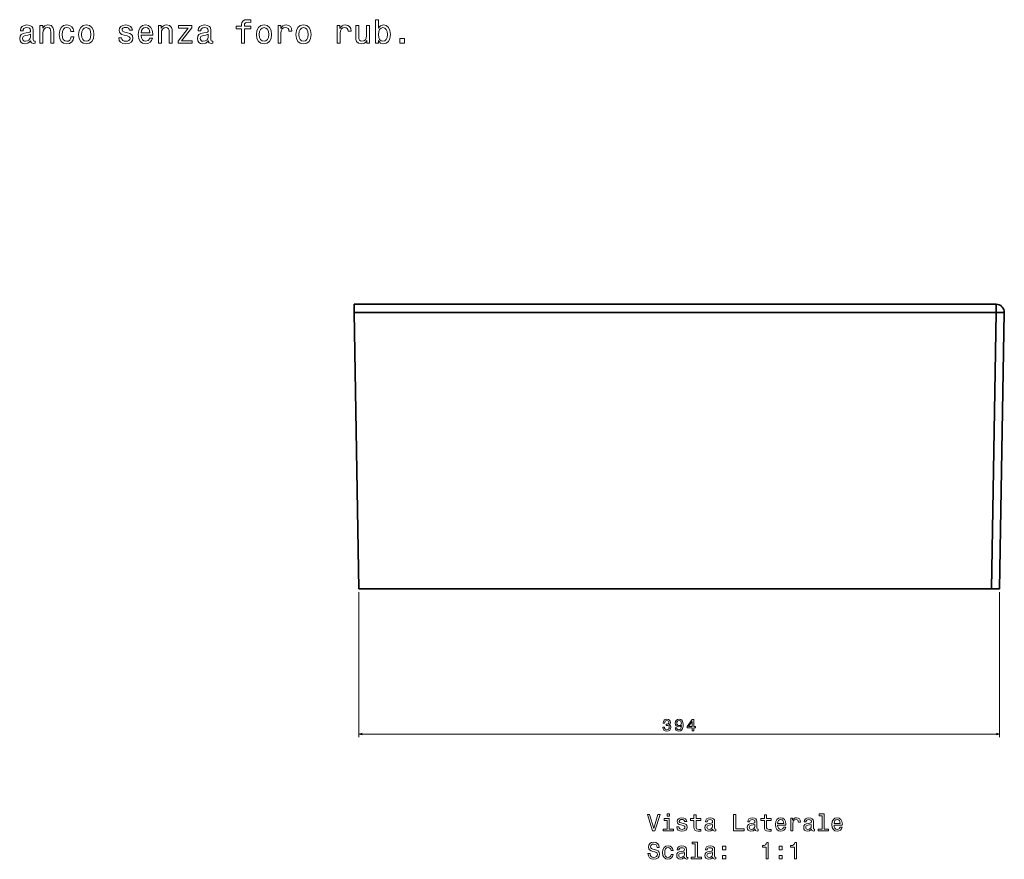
# Model space of a CAD drawing. Extents: x 395 to 1604, y 64 to 1265.
# Tile 3 of 3: x 999 to 1604, y 749 to 1265. Entities that reach past the tile are written whole.
import ezdxf

# ---------------------------------------------------------------- set-up
doc = ezdxf.new("R2010")
doc.units = 0

msp = doc.modelspace()

# ---------------------------------------------------------------- linework, layer by layer
at = {"color": 7, "lineweight": 35}
for p, q in [((1204.52, 1090.2), (1599.43, 1090.2)), ((1599.43, 1090.2), (1204.52, 1090.2)), ((1599.43, 1085.11), (1204.61, 1085.11)), ((1207.57, 915.2), (1204.61, 1085.11)), ((1599.43, 1085.11), (1204.61, 1085.11)), ((1207.57, 915.2), (1204.61, 1085.11)), ((1596.46, 915.2), (1599.43, 1085.11)), ((1599.43, 1085.11), (1596.46, 915.2)), ((1601.46, 915.2), (1604.43, 1085.11)), ((1604.43, 1085.11), (1601.46, 915.2)), ((1604.43, 1085.11), (1601.46, 915.2)), ((1207.57, 915.2), (1596.46, 915.2)), ((1207.57, 915.2), (1596.46, 915.2)), ((1596.46, 915.2), (1207.57, 915.2))]:
    msp.add_line(p, q, dxfattribs=at)
at = {"color": 7, "lineweight": 35, "ltscale": 0.127201}
for p, q in [((1204.61, 1085.11), (1204.52, 1090.2)), ((1204.52, 1090.2), (1204.61, 1085.11))]:
    msp.add_line(p, q, dxfattribs=at)
at = {"color": 7, "lineweight": 35, "ltscale": 0.127182}
msp.add_line((1599.43, 1085.11), (1599.43, 1090.2), dxfattribs=at)
msp.add_line((1599.43, 1085.11), (1599.43, 1090.2), dxfattribs=at)
at = {"color": 7, "lineweight": 35, "ltscale": 0.000273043}
msp.add_line((1604.42, 1085.1), (1604.43, 1085.11), dxfattribs=at)
at = {"color": 7, "lineweight": 35, "ltscale": 0.124982}
for p, q in [((1596.46, 915.2), (1601.46, 915.2)), ((1596.46, 915.2), (1601.46, 915.2)), ((1601.46, 915.2), (1596.46, 915.2))]:
    msp.add_line(p, q, dxfattribs=at)
at = {"color": 7, "lineweight": 13}
for p, q in [((1207.57, 913.2), (1207.57, 823.85)), ((1601.46, 913.2), (1601.46, 823.85)), ((1207.57, 825.85), (1601.46, 825.85))]:
    msp.add_line(p, q, dxfattribs=at)
for points in [[(1005.71, 1252.18), (1005.71, 1252.12), (1005.81, 1251.44), (1006.12, 1250.95), (1007.39, 1250.57), (1008.38, 1250.73), (1008.38, 1252.1), (1007.95, 1252.04), (1007.39, 1252.3), (1007.29, 1253.11), (1007.29, 1258.72), (1007.04, 1260.15), (1006.34, 1261.16), (1005.11, 1261.76), (1003.37, 1261.99), (1001.68, 1261.74), (1000.43, 1261.06), (999.64, 1259.99), (999.38, 1258.58), (999.38, 1258.46), (1000.97, 1258.46), (1001.11, 1259.3), (1001.56, 1259.91), (1002.28, 1260.27), (1003.31, 1260.41), (1004.3, 1260.31), (1005.01, 1260.01), (1005.43, 1259.48), (1005.57, 1258.76), (1005.49, 1257.91), (1005.17, 1257.49), (1004.36, 1257.29), (1002.85, 1257.12), (1001.11, 1256.76), (999.88, 1256.12), (999.16, 1255.11), (998.94, 1253.61), (999.14, 1252.28), (999.76, 1251.29), (1000.77, 1250.67), (1002.16, 1250.45), (1004.04, 1250.87)], [(1011.42, 1250.77), (1013.2, 1250.77), (1013.2, 1257.02), (1013.38, 1258.46), (1013.96, 1259.51), (1014.87, 1260.15), (1016.08, 1260.39), (1017.05, 1260.19), (1017.66, 1259.65), (1017.96, 1258.74), (1018.06, 1257.53), (1018.06, 1250.77), (1019.83, 1250.77), (1019.83, 1257.89), (1019.75, 1259.32), (1019.39, 1260.51), (1018.2, 1261.6), (1016.34, 1261.99), (1015.32, 1261.85), (1014.45, 1261.46), (1013.7, 1260.82), (1013.12, 1259.95), (1013.12, 1261.6), (1011.42, 1261.6)], [(1030.47, 1258.01), (1032.22, 1258.01), (1031.86, 1259.63), (1030.99, 1260.9), (1029.64, 1261.68), (1027.88, 1261.99), (1025.95, 1261.58), (1024.47, 1260.45), (1023.55, 1258.62), (1023.22, 1256.16), (1023.53, 1253.72), (1024.43, 1251.9), (1025.87, 1250.77), (1027.82, 1250.39), (1029.56, 1250.69), (1030.91, 1251.54), (1031.84, 1252.87), (1032.24, 1254.64), (1030.55, 1254.64), (1030.24, 1253.51), (1029.68, 1252.67), (1028.87, 1252.14), (1027.88, 1251.98), (1026.65, 1252.24), (1025.77, 1253.05), (1025.22, 1254.36), (1025.04, 1256.22), (1025.22, 1258.03), (1025.79, 1259.34), (1026.69, 1260.15), (1027.88, 1260.43), (1028.93, 1260.25), (1029.72, 1259.79), (1030.24, 1259.02)], [(1035.19, 1256.18), (1035.51, 1253.72), (1036.44, 1251.9), (1037.91, 1250.77), (1039.89, 1250.39), (1041.84, 1250.77), (1043.32, 1251.88), (1044.24, 1253.7), (1044.59, 1256.18), (1044.24, 1258.64), (1043.32, 1260.47), (1041.84, 1261.58), (1039.89, 1261.99), (1037.91, 1261.58), (1036.44, 1260.45), (1035.51, 1258.64)], [(1037, 1256.2), (1037.18, 1258.01), (1037.75, 1259.32), (1038.66, 1260.13), (1039.89, 1260.41), (1041.1, 1260.13), (1042, 1259.34), (1042.57, 1258.01), (1042.77, 1256.2), (1042.57, 1254.36), (1042, 1253.03), (1041.1, 1252.22), (1039.89, 1251.96), (1038.66, 1252.22), (1037.75, 1253.03), (1037.18, 1254.36)], [(1065.3, 1257.08), (1063.59, 1257.49), (1062.32, 1257.95), (1061.89, 1258.9), (1062.02, 1259.57), (1062.44, 1260.05), (1063.13, 1260.35), (1064.11, 1260.47), (1065.06, 1260.35), (1065.81, 1259.99), (1066.29, 1259.44), (1066.49, 1258.72), (1068.23, 1258.72), (1068.23, 1258.76), (1067.93, 1260.07), (1067.1, 1261.1), (1065.81, 1261.74), (1064.11, 1261.99), (1062.4, 1261.74), (1061.15, 1261.08), (1060.36, 1260.09), (1060.12, 1258.84), (1060.3, 1257.63), (1060.87, 1256.78), (1061.79, 1256.18), (1063.15, 1255.75), (1065.12, 1255.27), (1066.33, 1254.76), (1066.66, 1254.36), (1066.78, 1253.76), (1066.6, 1253.01), (1066.11, 1252.44), (1065.32, 1252.08), (1064.28, 1251.96), (1063.17, 1252.08), (1062.36, 1252.51), (1061.81, 1253.19), (1061.59, 1254.14), (1059.88, 1254.14), (1060.16, 1252.53), (1060.99, 1251.36), (1062.3, 1250.65), (1064.11, 1250.39), (1066.01, 1250.65), (1067.4, 1251.36), (1068.25, 1252.48), (1068.55, 1253.96), (1068.33, 1255.23), (1067.7, 1256.1), (1066.68, 1256.66)], [(1073.7, 1255.67), (1080.8, 1255.67), (1080.82, 1256.5), (1080.49, 1258.82), (1079.61, 1260.55), (1078.19, 1261.6), (1076.32, 1261.99), (1074.48, 1261.58), (1073.07, 1260.45), (1072.16, 1258.62), (1071.84, 1256.2), (1072.14, 1253.72), (1073.05, 1251.9), (1074.44, 1250.77), (1076.26, 1250.39), (1077.83, 1250.65), (1079.12, 1251.33), (1080.07, 1252.42), (1080.62, 1253.88), (1078.86, 1253.88), (1078.5, 1253.07), (1077.97, 1252.46), (1076.48, 1251.98), (1075.33, 1252.2), (1074.46, 1252.91), (1073.9, 1254.06), (1073.7, 1255.61)], [(1073.7, 1257.16), (1073.92, 1258.56), (1074.46, 1259.59), (1075.29, 1260.21), (1076.38, 1260.43), (1077.45, 1260.21), (1078.28, 1259.59), (1078.78, 1258.56), (1078.96, 1257.16)], [(1084.29, 1250.77), (1086.06, 1250.77), (1086.06, 1257.02), (1086.24, 1258.46), (1086.83, 1259.51), (1087.74, 1260.15), (1088.95, 1260.39), (1089.92, 1260.19), (1090.52, 1259.65), (1090.82, 1258.74), (1090.92, 1257.53), (1090.92, 1250.77), (1092.7, 1250.77), (1092.7, 1257.89), (1092.62, 1259.32), (1092.26, 1260.51), (1091.06, 1261.6), (1089.21, 1261.99), (1088.18, 1261.85), (1087.31, 1261.46), (1086.57, 1260.82), (1085.98, 1259.95), (1085.98, 1261.6), (1084.29, 1261.6)], [(1102.6, 1260.11), (1096.29, 1252.12), (1096.29, 1250.77), (1105.06, 1250.77), (1105.06, 1252.26), (1098.53, 1252.26), (1104.78, 1260.23), (1104.78, 1261.6), (1096.59, 1261.6), (1096.59, 1260.11)], [(1115.01, 1252.18), (1115.01, 1252.12), (1115.11, 1251.44), (1115.41, 1250.95), (1116.68, 1250.57), (1117.67, 1250.73), (1117.67, 1252.1), (1117.25, 1252.04), (1116.68, 1252.3), (1116.58, 1253.11), (1116.58, 1258.72), (1116.34, 1260.15), (1115.64, 1261.16), (1114.41, 1261.76), (1112.67, 1261.99), (1110.98, 1261.74), (1109.72, 1261.06), (1108.94, 1259.99), (1108.68, 1258.58), (1108.68, 1258.46), (1110.27, 1258.46), (1110.41, 1259.3), (1110.85, 1259.91), (1111.58, 1260.27), (1112.61, 1260.41), (1113.6, 1260.31), (1114.3, 1260.01), (1114.73, 1259.48), (1114.87, 1258.76), (1114.79, 1257.91), (1114.47, 1257.49), (1113.66, 1257.29), (1112.15, 1257.12), (1110.41, 1256.76), (1109.18, 1256.12), (1108.45, 1255.11), (1108.23, 1253.61), (1108.43, 1252.28), (1109.06, 1251.29), (1110.07, 1250.67), (1111.46, 1250.45), (1113.34, 1250.87)], [(1135.32, 1259.73), (1135.32, 1250.77), (1137.1, 1250.77), (1137.1, 1259.73), (1141.13, 1259.73), (1141.13, 1261.24), (1137.1, 1261.24), (1137.1, 1261.91), (1137.24, 1262.71), (1137.7, 1263.26), (1138.49, 1263.58), (1139.62, 1263.7), (1141.13, 1263.62), (1141.13, 1265.15), (1139.22, 1265.25), (1137.48, 1265.07), (1136.27, 1264.53), (1135.55, 1263.58), (1135.32, 1262.23), (1135.32, 1261.24), (1132.08, 1261.24), (1132.08, 1259.73)], [(1144.48, 1256.18), (1144.81, 1253.72), (1145.73, 1251.9), (1147.21, 1250.77), (1149.18, 1250.39), (1151.14, 1250.77), (1152.61, 1251.88), (1153.54, 1253.7), (1153.88, 1256.18), (1153.54, 1258.64), (1152.61, 1260.47), (1151.14, 1261.58), (1149.18, 1261.99), (1147.21, 1261.58), (1145.73, 1260.45), (1144.81, 1258.64)], [(1146.3, 1256.2), (1146.48, 1258.01), (1147.04, 1259.32), (1147.95, 1260.13), (1149.18, 1260.41), (1150.39, 1260.13), (1151.3, 1259.34), (1151.87, 1258.01), (1152.07, 1256.2), (1151.87, 1254.36), (1151.3, 1253.03), (1150.39, 1252.22), (1149.18, 1251.96), (1147.95, 1252.22), (1147.04, 1253.03), (1146.48, 1254.36)], [(1157.82, 1250.77), (1159.59, 1250.77), (1159.59, 1256.96), (1159.77, 1258.46), (1160.32, 1259.53), (1161.21, 1260.17), (1162.4, 1260.39), (1163.28, 1260.25), (1163.95, 1259.85), (1164.35, 1259.16), (1164.49, 1258.23), (1166.29, 1258.23), (1166.05, 1259.87), (1165.38, 1261.04), (1164.27, 1261.74), (1162.76, 1261.99), (1161.73, 1261.82), (1160.84, 1261.42), (1160.06, 1260.74), (1159.43, 1259.81), (1159.43, 1261.6), (1157.82, 1261.6)], [(1168.77, 1256.18), (1169.09, 1253.72), (1170.02, 1251.9), (1171.49, 1250.77), (1173.47, 1250.39), (1175.43, 1250.77), (1176.9, 1251.88), (1177.83, 1253.7), (1178.17, 1256.18), (1177.83, 1258.64), (1176.9, 1260.47), (1175.43, 1261.58), (1173.47, 1261.99), (1171.49, 1261.58), (1170.02, 1260.45), (1169.09, 1258.64)], [(1170.59, 1256.2), (1170.77, 1258.01), (1171.33, 1259.32), (1172.24, 1260.13), (1173.47, 1260.41), (1174.68, 1260.13), (1175.59, 1259.34), (1176.15, 1258.01), (1176.36, 1256.2), (1176.15, 1254.36), (1175.59, 1253.03), (1174.68, 1252.22), (1173.47, 1251.96), (1172.24, 1252.22), (1171.33, 1253.03), (1170.77, 1254.36)], [(1194.25, 1250.77), (1196.02, 1250.77), (1196.02, 1256.96), (1196.21, 1258.46), (1196.75, 1259.53), (1197.64, 1260.17), (1198.83, 1260.39), (1199.72, 1260.25), (1200.38, 1259.85), (1200.79, 1259.16), (1200.93, 1258.23), (1202.72, 1258.23), (1202.48, 1259.87), (1201.81, 1261.04), (1200.7, 1261.74), (1199.19, 1261.99), (1198.16, 1261.82), (1197.28, 1261.42), (1196.49, 1260.74), (1195.86, 1259.81), (1195.86, 1261.6), (1194.25, 1261.6)], [(1214.08, 1261.6), (1212.3, 1261.6), (1212.3, 1255.35), (1212.1, 1253.9), (1211.52, 1252.85), (1210.61, 1252.2), (1209.42, 1252), (1208.47, 1252.16), (1207.87, 1252.65), (1207.52, 1253.47), (1207.44, 1254.64), (1207.44, 1261.6), (1205.67, 1261.6), (1205.67, 1254.48), (1205.73, 1253.05), (1206.11, 1251.86), (1207.28, 1250.77), (1209.16, 1250.39), (1210.17, 1250.53), (1211.03, 1250.89), (1211.78, 1251.52), (1212.38, 1252.42), (1212.38, 1250.77), (1214.08, 1250.77)], [(1219.55, 1252.44), (1220.86, 1250.89), (1222.65, 1250.39), (1224.35, 1250.77), (1225.7, 1251.92), (1226.55, 1253.76), (1226.87, 1256.2), (1226.55, 1258.64), (1225.68, 1260.45), (1224.35, 1261.58), (1222.65, 1261.99), (1220.88, 1261.46), (1220.15, 1260.82), (1219.55, 1259.95), (1219.55, 1265.25), (1217.77, 1265.25), (1217.77, 1250.77), (1219.55, 1250.77)], [(1225.05, 1256.2), (1224.85, 1254.38), (1224.31, 1253.05), (1223.44, 1252.24), (1222.35, 1251.98), (1221.16, 1252.24), (1220.29, 1253.05), (1219.75, 1254.36), (1219.57, 1256.2), (1219.75, 1258.01), (1220.29, 1259.32), (1221.16, 1260.11), (1222.35, 1260.39), (1223.44, 1260.11), (1224.31, 1259.3), (1224.85, 1257.99)], [(1005.51, 1254.56), (1005.27, 1253.51), (1004.62, 1252.71), (1003.66, 1252.18), (1002.47, 1252), (1001.7, 1252.1), (1001.15, 1252.42), (1000.81, 1252.99), (1000.71, 1253.78), (1000.79, 1254.48), (1001.11, 1254.99), (1002.4, 1255.55), (1004.04, 1255.79), (1005.51, 1256.28)], [(1114.81, 1254.56), (1114.57, 1253.51), (1113.92, 1252.71), (1112.95, 1252.18), (1111.76, 1252), (1111, 1252.1), (1110.45, 1252.42), (1110.11, 1252.99), (1110.01, 1253.78), (1110.09, 1254.48), (1110.41, 1254.99), (1111.7, 1255.55), (1113.34, 1255.79), (1114.81, 1256.28)], [(1232.8, 1250.77), (1235.58, 1250.77), (1235.58, 1253.78), (1232.8, 1253.78)], [(1394.5, 830.05), (1394.5, 829.98), (1394.67, 829.01), (1395.14, 828.29), (1395.89, 827.82), (1396.87, 827.65), (1397.92, 827.82), (1398.71, 828.27), (1399.21, 828.97), (1399.4, 829.88), (1399.32, 830.48), (1399.09, 830.96), (1398.73, 831.33), (1398.25, 831.61), (1398.9, 832.15), (1399.13, 833.02), (1398.98, 833.8), (1398.55, 834.4), (1397.84, 834.77), (1396.87, 834.9), (1395.97, 834.74), (1395.27, 834.3), (1394.82, 833.59), (1394.67, 832.66), (1394.67, 832.58), (1395.56, 832.58), (1395.64, 833.23), (1395.91, 833.69), (1396.33, 833.98), (1396.93, 834.08), (1397.45, 834), (1397.83, 833.78), (1398.06, 833.44), (1398.16, 832.98), (1398.06, 832.48), (1397.82, 832.15), (1397.4, 831.95), (1396.82, 831.89), (1396.43, 831.9), (1396.43, 831.1), (1396.93, 831.12), (1397.56, 831.03), (1398.03, 830.79), (1398.32, 830.4), (1398.42, 829.88), (1398.31, 829.3), (1398.01, 828.86), (1397.55, 828.59), (1396.94, 828.5), (1396.3, 828.6), (1395.84, 828.9), (1395.54, 829.39), (1395.43, 830.05)], [(1402.1, 829.59), (1402.25, 828.79), (1402.68, 828.18), (1403.37, 827.79), (1404.28, 827.65), (1404.87, 827.72), (1405.41, 827.9), (1405.86, 828.22), (1406.24, 828.66), (1406.55, 829.22), (1406.77, 829.9), (1406.9, 830.69), (1406.95, 831.6), (1406.78, 833.02), (1406.28, 834.06), (1405.5, 834.68), (1404.42, 834.9), (1403.43, 834.72), (1402.68, 834.24), (1402.2, 833.49), (1402.04, 832.55), (1402.2, 831.59), (1402.67, 830.85), (1403.38, 830.39), (1404.28, 830.23), (1405.22, 830.43), (1405.94, 831.01), (1405.78, 829.89), (1405.46, 829.09), (1404.96, 828.62), (1404.29, 828.47), (1403.76, 828.54), (1403.38, 828.76), (1403.13, 829.11), (1403.03, 829.59)], [(1403.02, 832.56), (1403.12, 833.19), (1403.4, 833.68), (1403.84, 834), (1404.42, 834.11), (1405.01, 834), (1405.47, 833.68), (1405.75, 833.2), (1405.86, 832.57), (1405.75, 831.94), (1405.47, 831.46), (1405, 831.17), (1404.39, 831.07), (1403.83, 831.17), (1403.4, 831.46), (1403.12, 831.93)], [(1412.54, 827.85), (1413.45, 827.85), (1413.45, 829.59), (1414.45, 829.59), (1414.45, 830.4), (1413.45, 830.4), (1413.45, 834.7), (1412.53, 834.7), (1409.47, 830.48), (1409.47, 829.59), (1412.54, 829.59)], [(1410.32, 830.4), (1412.54, 833.53), (1412.54, 830.4)], [(1391.36, 776.33), (1388.86, 767.82), (1386.28, 776.33), (1384.91, 776.33), (1388.13, 766.32), (1389.58, 766.32), (1392.73, 776.33)], [(1398.47, 776.67), (1397.13, 776.67), (1397.13, 775.23), (1398.47, 775.23)], [(1413.6, 772.72), (1413.6, 768.84), (1413.68, 767.59), (1414.09, 766.72), (1414.89, 766.22), (1416.26, 766.05), (1417.76, 766.12), (1417.76, 767.21), (1416.67, 767.13), (1415.67, 767.24), (1415.14, 767.6), (1414.91, 768.21), (1414.86, 769.06), (1414.86, 772.72), (1417.76, 772.72), (1417.76, 773.8), (1414.86, 773.8), (1414.86, 776.06), (1413.6, 776.06), (1413.6, 773.8), (1411.41, 773.8), (1411.41, 772.72)], [(1437.98, 766.32), (1444.4, 766.32), (1444.4, 767.53), (1439.3, 767.53), (1439.3, 776.32), (1437.98, 776.32)], [(1456.97, 772.72), (1456.97, 768.84), (1457.05, 767.59), (1457.46, 766.72), (1458.26, 766.22), (1459.63, 766.05), (1461.13, 766.12), (1461.13, 767.21), (1460.04, 767.13), (1459.04, 767.24), (1458.51, 767.6), (1458.28, 768.21), (1458.24, 769.06), (1458.24, 772.72), (1461.13, 772.72), (1461.13, 773.8), (1458.24, 773.8), (1458.24, 776.06), (1456.97, 776.06), (1456.97, 773.8), (1454.78, 773.8), (1454.78, 772.72)], [(1492.49, 775.6), (1492.49, 767.39), (1489.88, 767.39), (1489.88, 766.32), (1496.35, 766.32), (1496.35, 767.39), (1493.75, 767.39), (1493.75, 776.67), (1490.5, 776.67), (1490.5, 775.6)], [(1398.42, 767.39), (1398.42, 773.8), (1395.17, 773.8), (1395.17, 772.72), (1397.16, 772.72), (1397.16, 767.39), (1394.56, 767.39), (1394.56, 766.32), (1401.05, 766.32), (1401.05, 767.39)], [(1407.01, 770.83), (1405.79, 771.12), (1404.88, 771.45), (1404.58, 772.13), (1404.66, 772.6), (1404.96, 772.95), (1405.45, 773.16), (1406.16, 773.25), (1406.84, 773.16), (1407.37, 772.91), (1407.72, 772.52), (1407.86, 772), (1409.1, 772), (1409.1, 772.03), (1408.88, 772.96), (1408.29, 773.7), (1407.37, 774.16), (1406.16, 774.33), (1404.94, 774.16), (1404.04, 773.68), (1403.48, 772.98), (1403.31, 772.08), (1403.44, 771.22), (1403.84, 770.61), (1404.5, 770.18), (1405.47, 769.88), (1406.88, 769.53), (1407.75, 769.17), (1407.98, 768.89), (1408.06, 768.45), (1407.93, 767.92), (1407.59, 767.52), (1407.03, 767.26), (1406.28, 767.17), (1405.48, 767.26), (1404.91, 767.56), (1404.52, 768.05), (1404.36, 768.73), (1403.13, 768.73), (1403.34, 767.57), (1403.93, 766.74), (1404.86, 766.23), (1406.16, 766.05), (1407.52, 766.23), (1408.51, 766.74), (1409.11, 767.55), (1409.33, 768.6), (1409.17, 769.51), (1408.73, 770.12), (1407.99, 770.53)], [(1425.17, 767.33), (1425.17, 767.29), (1425.24, 766.8), (1425.45, 766.45), (1426.36, 766.18), (1427.07, 766.29), (1427.07, 767.27), (1426.77, 767.23), (1426.36, 767.42), (1426.29, 767.99), (1426.29, 772), (1426.12, 773.02), (1425.61, 773.74), (1424.73, 774.17), (1423.5, 774.33), (1422.28, 774.16), (1421.39, 773.67), (1420.83, 772.91), (1420.64, 771.9), (1420.64, 771.81), (1421.78, 771.81), (1421.88, 772.42), (1422.2, 772.85), (1422.72, 773.11), (1423.45, 773.21), (1424.16, 773.14), (1424.66, 772.92), (1424.96, 772.55), (1425.07, 772.03), (1425.01, 771.42), (1424.78, 771.12), (1424.2, 770.97), (1423.12, 770.86), (1421.88, 770.6), (1421, 770.14), (1420.48, 769.42), (1420.33, 768.35), (1420.47, 767.4), (1420.92, 766.7), (1421.64, 766.25), (1422.63, 766.09), (1423.97, 766.39)], [(1425.02, 769.03), (1424.85, 768.28), (1424.39, 767.7), (1423.7, 767.33), (1422.85, 767.2), (1422.3, 767.27), (1421.91, 767.5), (1421.67, 767.91), (1421.59, 768.47), (1421.65, 768.97), (1421.88, 769.33), (1422.8, 769.74), (1423.97, 769.91), (1425.02, 770.25)], [(1451.19, 767.33), (1451.19, 767.29), (1451.26, 766.8), (1451.48, 766.45), (1452.39, 766.18), (1453.09, 766.29), (1453.09, 767.27), (1452.79, 767.23), (1452.39, 767.42), (1452.31, 767.99), (1452.31, 772), (1452.14, 773.02), (1451.64, 773.74), (1450.76, 774.17), (1449.52, 774.33), (1448.31, 774.16), (1447.41, 773.67), (1446.85, 772.91), (1446.67, 771.9), (1446.67, 771.81), (1447.8, 771.81), (1447.9, 772.42), (1448.22, 772.85), (1448.74, 773.11), (1449.47, 773.21), (1450.18, 773.14), (1450.69, 772.92), (1450.99, 772.55), (1451.09, 772.03), (1451.03, 771.42), (1450.8, 771.12), (1450.22, 770.97), (1449.14, 770.86), (1447.9, 770.6), (1447.03, 770.14), (1446.51, 769.42), (1446.35, 768.35), (1446.49, 767.4), (1446.94, 766.7), (1447.66, 766.25), (1448.65, 766.09), (1449.99, 766.39)], [(1451.05, 769.03), (1450.87, 768.28), (1450.41, 767.7), (1449.72, 767.33), (1448.87, 767.2), (1448.32, 767.27), (1447.93, 767.5), (1447.69, 767.91), (1447.62, 768.47), (1447.67, 768.97), (1447.9, 769.33), (1448.83, 769.74), (1449.99, 769.91), (1451.05, 770.25)], [(1465.05, 769.82), (1470.12, 769.82), (1470.14, 770.41), (1469.91, 772.07), (1469.27, 773.31), (1468.26, 774.06), (1466.92, 774.33), (1465.61, 774.04), (1464.6, 773.24), (1463.96, 771.93), (1463.73, 770.2), (1463.94, 768.42), (1464.59, 767.13), (1465.58, 766.32), (1466.88, 766.05), (1468.01, 766.23), (1468.93, 766.72), (1469.6, 767.5), (1469.99, 768.54), (1468.74, 768.54), (1468.48, 767.96), (1468.11, 767.53), (1467.04, 767.19), (1466.22, 767.34), (1465.6, 767.85), (1465.2, 768.67), (1465.05, 769.78)], [(1465.05, 770.89), (1465.21, 771.88), (1465.6, 772.62), (1466.19, 773.06), (1466.97, 773.22), (1467.73, 773.06), (1468.32, 772.62), (1468.68, 771.88), (1468.81, 770.89)], [(1473.09, 766.32), (1474.36, 766.32), (1474.36, 770.74), (1474.49, 771.81), (1474.88, 772.57), (1475.51, 773.04), (1476.36, 773.19), (1477, 773.09), (1477.47, 772.8), (1477.76, 772.31), (1477.86, 771.65), (1479.14, 771.65), (1478.97, 772.82), (1478.5, 773.65), (1477.7, 774.16), (1476.62, 774.33), (1475.89, 774.22), (1475.25, 773.93), (1474.69, 773.44), (1474.24, 772.78), (1474.24, 774.06), (1473.09, 774.06)], [(1485.89, 767.33), (1485.89, 767.29), (1485.96, 766.8), (1486.18, 766.45), (1487.08, 766.18), (1487.79, 766.29), (1487.79, 767.27), (1487.49, 767.23), (1487.08, 767.42), (1487.01, 767.99), (1487.01, 772), (1486.84, 773.02), (1486.33, 773.74), (1485.45, 774.17), (1484.22, 774.33), (1483.01, 774.16), (1482.11, 773.67), (1481.55, 772.91), (1481.36, 771.9), (1481.36, 771.81), (1482.5, 771.81), (1482.6, 772.42), (1482.92, 772.85), (1483.44, 773.11), (1484.17, 773.21), (1484.88, 773.14), (1485.38, 772.92), (1485.69, 772.55), (1485.79, 772.03), (1485.73, 771.42), (1485.5, 771.12), (1484.92, 770.97), (1483.84, 770.86), (1482.6, 770.6), (1481.72, 770.14), (1481.2, 769.42), (1481.05, 768.35), (1481.19, 767.4), (1481.64, 766.7), (1482.36, 766.25), (1483.35, 766.09), (1484.69, 766.39)], [(1485.74, 769.03), (1485.57, 768.28), (1485.11, 767.7), (1484.42, 767.33), (1483.57, 767.2), (1483.02, 767.27), (1482.63, 767.5), (1482.39, 767.91), (1482.31, 768.47), (1482.37, 768.97), (1482.6, 769.33), (1483.52, 769.74), (1484.69, 769.91), (1485.74, 770.25)], [(1499.75, 769.82), (1504.82, 769.82), (1504.84, 770.41), (1504.6, 772.07), (1503.97, 773.31), (1502.96, 774.06), (1501.62, 774.33), (1500.31, 774.04), (1499.3, 773.24), (1498.65, 771.93), (1498.42, 770.2), (1498.64, 768.42), (1499.29, 767.13), (1500.28, 766.32), (1501.58, 766.05), (1502.7, 766.23), (1503.62, 766.72), (1504.3, 767.5), (1504.69, 768.54), (1503.44, 768.54), (1503.18, 767.96), (1502.8, 767.53), (1501.74, 767.19), (1500.92, 767.34), (1500.3, 767.85), (1499.89, 768.67), (1499.75, 769.78)], [(1499.75, 770.89), (1499.91, 771.88), (1500.3, 772.62), (1500.89, 773.06), (1501.67, 773.22), (1502.43, 773.06), (1503.02, 772.62), (1503.38, 771.88), (1503.51, 770.89)], [(1386.58, 752.34), (1385.27, 752.34), (1385.56, 750.82), (1386.28, 749.69), (1387.39, 749.02), (1388.88, 748.77), (1390.37, 749), (1391.48, 749.63), (1392.18, 750.63), (1392.44, 751.94), (1392.23, 753.12), (1391.62, 753.89), (1390.64, 754.39), (1389.33, 754.76), (1388.21, 755.04), (1387.47, 755.36), (1387.05, 755.82), (1386.92, 756.54), (1387.05, 757.19), (1387.43, 757.67), (1388.01, 758.01), (1388.8, 758.12), (1389.6, 757.98), (1390.24, 757.59), (1390.66, 756.94), (1390.86, 756.06), (1392.17, 756.06), (1392.17, 756.09), (1391.94, 757.44), (1391.26, 758.45), (1390.2, 759.09), (1388.75, 759.3), (1387.46, 759.09), (1386.45, 758.48), (1385.8, 757.55), (1385.57, 756.33), (1385.76, 755.25), (1386.3, 754.52), (1387.17, 754.03), (1388.35, 753.65), (1389.52, 753.32), (1390.4, 753.01), (1390.93, 752.55), (1391.12, 751.8), (1390.94, 751.03), (1390.5, 750.46), (1389.82, 750.1), (1388.94, 749.98), (1387.96, 750.14), (1387.21, 750.6), (1386.74, 751.35)], [(1399.47, 754.22), (1400.73, 754.22), (1400.47, 755.37), (1399.85, 756.28), (1398.88, 756.84), (1397.63, 757.06), (1396.25, 756.77), (1395.2, 755.96), (1394.53, 754.65), (1394.3, 752.89), (1394.52, 751.15), (1395.17, 749.85), (1396.19, 749.04), (1397.59, 748.77), (1398.83, 748.99), (1399.79, 749.59), (1400.45, 750.54), (1400.74, 751.81), (1399.53, 751.81), (1399.32, 751), (1398.91, 750.4), (1398.34, 750.02), (1397.63, 749.91), (1396.75, 750.1), (1396.12, 750.67), (1395.73, 751.61), (1395.6, 752.93), (1395.73, 754.23), (1396.13, 755.17), (1396.78, 755.74), (1397.63, 755.95), (1398.38, 755.82), (1398.94, 755.48), (1399.32, 754.94)], [(1407.82, 750.05), (1407.82, 750.01), (1407.89, 749.52), (1408.11, 749.17), (1409.01, 748.9), (1409.72, 749.02), (1409.72, 749.99), (1409.42, 749.95), (1409.01, 750.14), (1408.94, 750.72), (1408.94, 754.72), (1408.77, 755.74), (1408.26, 756.46), (1407.39, 756.9), (1406.15, 757.06), (1404.94, 756.88), (1404.04, 756.39), (1403.48, 755.63), (1403.29, 754.62), (1403.29, 754.53), (1404.43, 754.53), (1404.53, 755.14), (1404.85, 755.57), (1405.37, 755.83), (1406.1, 755.93), (1406.81, 755.86), (1407.31, 755.64), (1407.62, 755.27), (1407.72, 754.75), (1407.66, 754.14), (1407.43, 753.84), (1406.85, 753.7), (1405.77, 753.58), (1404.53, 753.32), (1403.65, 752.86), (1403.13, 752.14), (1402.98, 751.08), (1403.12, 750.12), (1403.57, 749.42), (1404.29, 748.97), (1405.28, 748.81), (1406.62, 749.12)], [(1414.42, 758.32), (1414.42, 750.11), (1411.81, 750.11), (1411.81, 749.04), (1418.28, 749.04), (1418.28, 750.11), (1415.69, 750.11), (1415.69, 759.39), (1412.43, 759.39), (1412.43, 758.32)], [(1425.17, 750.05), (1425.17, 750.01), (1425.24, 749.52), (1425.45, 749.17), (1426.36, 748.9), (1427.07, 749.02), (1427.07, 749.99), (1426.77, 749.95), (1426.36, 750.14), (1426.29, 750.72), (1426.29, 754.72), (1426.12, 755.74), (1425.61, 756.46), (1424.73, 756.9), (1423.5, 757.06), (1422.28, 756.88), (1421.39, 756.39), (1420.83, 755.63), (1420.64, 754.62), (1420.64, 754.53), (1421.78, 754.53), (1421.88, 755.14), (1422.2, 755.57), (1422.72, 755.83), (1423.45, 755.93), (1424.16, 755.86), (1424.66, 755.64), (1424.96, 755.27), (1425.07, 754.75), (1425.01, 754.14), (1424.78, 753.84), (1424.2, 753.7), (1423.12, 753.58), (1421.88, 753.32), (1421, 752.86), (1420.48, 752.14), (1420.33, 751.08), (1420.47, 750.12), (1420.92, 749.42), (1421.64, 748.97), (1422.63, 748.81), (1423.97, 749.12)], [(1457.99, 749.04), (1459.3, 749.04), (1459.3, 759.12), (1458.32, 759.12), (1458.06, 758.24), (1457.54, 757.65), (1456.75, 757.3), (1455.66, 757.19), (1455.66, 756.16), (1457.99, 756.16)], [(1475.34, 749.04), (1476.65, 749.04), (1476.65, 759.12), (1475.67, 759.12), (1475.41, 758.24), (1474.89, 757.65), (1474.1, 757.3), (1473.01, 757.19), (1473.01, 756.16), (1475.34, 756.16)], [(1407.67, 751.75), (1407.5, 751), (1407.04, 750.43), (1406.35, 750.05), (1405.5, 749.92), (1404.95, 749.99), (1404.56, 750.23), (1404.32, 750.63), (1404.24, 751.19), (1404.3, 751.7), (1404.53, 752.06), (1405.45, 752.46), (1406.62, 752.63), (1407.67, 752.98)], [(1425.02, 751.75), (1424.85, 751), (1424.39, 750.43), (1423.7, 750.05), (1422.85, 749.92), (1422.3, 749.99), (1421.91, 750.23), (1421.67, 750.63), (1421.59, 751.19), (1421.65, 751.7), (1421.88, 752.06), (1422.8, 752.46), (1423.97, 752.63), (1425.02, 752.98)], [(1431.23, 754.63), (1433.22, 754.63), (1433.22, 756.78), (1431.23, 756.78)], [(1431.23, 749.04), (1433.22, 749.04), (1433.22, 751.19), (1431.23, 751.19)], [(1465.93, 754.63), (1467.92, 754.63), (1467.92, 756.78), (1465.93, 756.78)], [(1465.93, 749.04), (1467.92, 749.04), (1467.92, 751.19), (1465.93, 751.19)]]:
    msp.add_lwpolyline(points, close=True, dxfattribs=at)
at = {"color": 7, "lineweight": 35}
msp.add_lwpolyline([(1604.43, 1085.11), (1604.43, 1085.11), (1604.43, 1085.11), (1604.42, 1085.1), (1604.37, 1085.1), (1603.9, 1085.08), (1601.04, 1085.09), (1599.43, 1085.11)], dxfattribs=at)
at = {"color": 7, "lineweight": 13}
for points in [[(1209.5, 826.37), (1207.57, 825.85), (1209.5, 825.34)], [(1599.53, 825.34), (1601.46, 825.85), (1599.53, 826.37)]]:
    msp.add_lwpolyline(points, dxfattribs=at)
at = {"color": 7, "lineweight": 35}
msp.add_arc((1599.43, 1085.2), 5, 359, 90, dxfattribs=at)
msp.add_arc((1599.43, 1085.2), 5, 359, 90, dxfattribs=at)
msp.add_ellipse((1599.43, 1085.2), major_axis=(5, -0.09), ratio=0.01745, start_param=4.712694, end_param=6.283184, dxfattribs=at)

doc.saveas('drawing.dxf')
